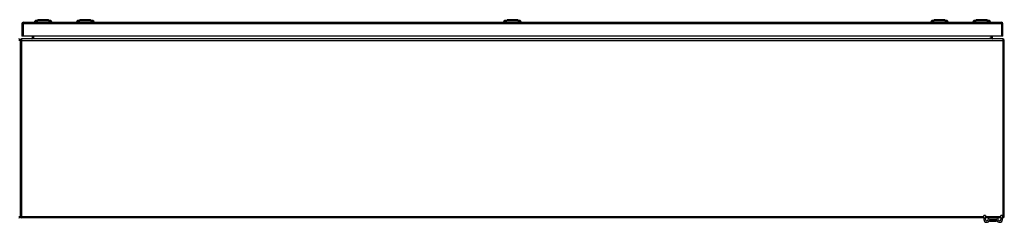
# Model space of a CAD drawing. Header units: inches. Extents: x 27 to 687, y 75 to 320.
# Tile 10 of 33: x 93 to 159, y 299 to 312. Entities that reach past the tile are written whole.
import ezdxf

# ---------------------------------------------------------------- set-up
doc = ezdxf.new("R2010")
doc.units = ezdxf.units.IN
doc.header["$MEASUREMENT"] = 0
doc.layers.add('Visible Edges(ANSI)', color=7, linetype='Continuous', lineweight=25)
doc.layers.add('Visible Tangent Edges(ANSI)', color=7, linetype='Continuous', lineweight=25)

msp = doc.modelspace()

# ---------------------------------------------------------------- linework, layer by layer
at = {"layer": 'Visible Edges(ANSI)'}
for p, q in [((92.816, 311.922), (92.816, 311.087)), ((92.915, 312.021), (158.52, 312.021)), ((93.718, 312.037), (93.65, 312.037)), ((93.718, 312.037), (93.828, 312.037)), ((93.724, 312.129), (93.883, 312.192)), ((94.652, 312.037), (93.828, 312.037)), ((94.597, 312.192), (94.757, 312.129)), ((94.652, 312.037), (94.763, 312.037)), ((94.831, 312.037), (94.763, 312.037)), ((96.544, 312.037), (96.476, 312.037)), ((96.544, 312.037), (96.654, 312.037)), ((96.55, 312.129), (96.709, 312.192)), ((97.478, 312.037), (96.654, 312.037)), ((97.423, 312.192), (97.583, 312.129)), ((97.478, 312.037), (97.589, 312.037)), ((97.657, 312.037), (97.589, 312.037)), ((125.195, 312.037), (125.127, 312.037)), ((125.195, 312.037), (125.306, 312.037)), ((125.201, 312.129), (125.361, 312.192)), ((126.129, 312.037), (125.306, 312.037)), ((126.074, 312.192), (126.234, 312.129)), ((126.129, 312.037), (126.24, 312.037)), ((126.308, 312.037), (126.24, 312.037)), ((153.847, 312.037), (153.779, 312.037)), ((153.847, 312.037), (153.957, 312.037)), ((153.853, 312.129), (154.012, 312.192)), ((154.781, 312.037), (153.957, 312.037)), ((154.726, 312.192), (154.886, 312.129)), ((154.781, 312.037), (154.892, 312.037)), ((154.96, 312.037), (154.892, 312.037)), ((156.673, 312.037), (156.605, 312.037)), ((156.673, 312.037), (156.783, 312.037)), ((156.679, 312.129), (156.838, 312.192)), ((157.607, 312.037), (156.783, 312.037)), ((157.552, 312.192), (157.712, 312.129)), ((157.607, 312.037), (157.718, 312.037)), ((157.786, 312.037), (157.718, 312.037)), ((158.619, 311.087), (158.619, 311.922)), ((92.718, 310.803), (92.718, 299.001)), ((92.718, 299.001), (92.718, 310.803)), ((92.915, 311.087), (92.816, 311.087)), ((158.619, 310.902), (92.817, 310.902)), ((158.52, 311.087), (92.915, 311.087)), ((93.516, 311.087), (93.516, 310.933)), ((157.919, 310.933), (157.919, 311.087)), ((158.619, 311.087), (158.52, 311.087)), ((158.718, 299.001), (158.718, 310.803)), ((157.343, 298.902), (92.817, 298.902)), ((157.343, 298.903), (157.343, 299.059)), ((157.448, 299.059), (157.343, 299.059)), ((157.343, 298.903), (157.343, 298.797)), ((157.448, 299.059), (157.448, 298.903)), ((157.448, 298.797), (157.448, 298.903)), ((157.746, 298.902), (157.448, 298.902)), ((157.731, 298.789), (157.731, 298.7)), ((157.731, 298.7), (157.731, 298.698)), ((158.189, 298.902), (157.746, 298.902)), ((158.189, 298.797), (157.746, 298.797)), ((157.751, 298.679), (158.184, 298.679)), ((158.488, 298.902), (158.189, 298.902)), ((158.204, 298.7), (158.204, 298.789)), ((158.204, 298.698), (158.204, 298.7)), ((158.593, 299.059), (158.488, 299.059)), ((158.488, 298.903), (158.488, 299.059)), ((158.488, 298.903), (158.488, 298.797)), ((158.593, 299.059), (158.593, 298.903)), ((158.593, 298.797), (158.593, 298.903)), ((158.619, 298.902), (158.593, 298.902))]:
    msp.add_line(p, q, dxfattribs=at)
at = {"layer": 'Visible Edges(ANSI)', "flags": 128}
for points in [[(94.595, 312.192), (94.595, 312.192), (94.593, 312.192), (94.591, 312.192), (94.588, 312.192), (94.585, 312.192), (94.58, 312.192), (94.574, 312.192), (94.568, 312.192), (94.561, 312.192), (94.553, 312.192), (94.545, 312.192), (94.535, 312.192), (94.525, 312.192), (94.515, 312.192), (94.503, 312.192), (94.491, 312.192), (94.479, 312.192), (94.466, 312.192), (94.452, 312.192), (94.438, 312.192), (94.423, 312.192), (94.408, 312.192), (94.392, 312.192), (94.376, 312.192), (94.36, 312.192), (94.343, 312.192), (94.326, 312.192), (94.309, 312.192), (94.292, 312.192), (94.275, 312.192), (94.257, 312.192), (94.24, 312.192), (94.222, 312.192), (94.205, 312.192), (94.188, 312.192), (94.171, 312.192), (94.154, 312.192), (94.137, 312.192), (94.12, 312.192), (94.104, 312.192), (94.088, 312.192), (94.072, 312.192), (94.057, 312.192), (94.042, 312.192), (94.028, 312.192), (94.014, 312.192), (94.001, 312.192), (93.989, 312.192), (93.977, 312.192), (93.965, 312.192), (93.955, 312.192), (93.945, 312.192), (93.935, 312.192), (93.927, 312.192), (93.919, 312.192), (93.912, 312.192), (93.906, 312.192), (93.9, 312.192), (93.896, 312.192), (93.892, 312.192), (93.889, 312.192), (93.887, 312.192), (93.885, 312.192), (93.885, 312.192)], [(97.421, 312.192), (97.421, 312.192), (97.419, 312.192), (97.417, 312.192), (97.414, 312.192), (97.411, 312.192), (97.406, 312.192), (97.4, 312.192), (97.394, 312.192), (97.387, 312.192), (97.379, 312.192), (97.371, 312.192), (97.361, 312.192), (97.351, 312.192), (97.341, 312.192), (97.329, 312.192), (97.317, 312.192), (97.305, 312.192), (97.292, 312.192), (97.278, 312.192), (97.264, 312.192), (97.249, 312.192), (97.234, 312.192), (97.218, 312.192), (97.202, 312.192), (97.186, 312.192), (97.169, 312.192), (97.153, 312.192), (97.136, 312.192), (97.118, 312.192), (97.101, 312.192), (97.084, 312.192), (97.066, 312.192), (97.049, 312.192), (97.032, 312.192), (97.014, 312.192), (96.997, 312.192), (96.98, 312.192), (96.963, 312.192), (96.946, 312.192), (96.93, 312.192), (96.914, 312.192), (96.899, 312.192), (96.884, 312.192), (96.869, 312.192), (96.854, 312.192), (96.841, 312.192), (96.827, 312.192), (96.815, 312.192), (96.803, 312.192), (96.791, 312.192), (96.781, 312.192), (96.771, 312.192), (96.762, 312.192), (96.753, 312.192), (96.745, 312.192), (96.738, 312.192), (96.732, 312.192), (96.726, 312.192), (96.722, 312.192), (96.718, 312.192), (96.715, 312.192), (96.713, 312.192), (96.711, 312.192), (96.711, 312.192)], [(126.073, 312.192), (126.072, 312.192), (126.071, 312.192), (126.069, 312.192), (126.066, 312.192), (126.062, 312.192), (126.057, 312.192), (126.052, 312.192), (126.046, 312.192), (126.039, 312.192), (126.031, 312.192), (126.022, 312.192), (126.013, 312.192), (126.003, 312.192), (125.992, 312.192), (125.981, 312.192), (125.969, 312.192), (125.956, 312.192), (125.943, 312.192), (125.929, 312.192), (125.915, 312.192), (125.9, 312.192), (125.885, 312.192), (125.87, 312.192), (125.854, 312.192), (125.837, 312.192), (125.821, 312.192), (125.804, 312.192), (125.787, 312.192), (125.77, 312.192), (125.753, 312.192), (125.735, 312.192), (125.718, 312.192), (125.701, 312.192), (125.683, 312.192), (125.666, 312.192), (125.649, 312.192), (125.631, 312.192), (125.615, 312.192), (125.598, 312.192), (125.582, 312.192), (125.566, 312.192), (125.55, 312.192), (125.535, 312.192), (125.52, 312.192), (125.506, 312.192), (125.492, 312.192), (125.479, 312.192), (125.466, 312.192), (125.454, 312.192), (125.443, 312.192), (125.432, 312.192), (125.422, 312.192), (125.413, 312.192), (125.404, 312.192), (125.397, 312.192), (125.389, 312.192), (125.383, 312.192), (125.378, 312.192), (125.373, 312.192), (125.369, 312.192), (125.366, 312.192), (125.364, 312.192), (125.363, 312.192), (125.362, 312.192)], [(154.724, 312.192), (154.724, 312.192), (154.722, 312.192), (154.72, 312.192), (154.717, 312.192), (154.714, 312.192), (154.709, 312.192), (154.703, 312.192), (154.697, 312.192), (154.69, 312.192), (154.682, 312.192), (154.674, 312.192), (154.664, 312.192), (154.654, 312.192), (154.644, 312.192), (154.632, 312.192), (154.62, 312.192), (154.608, 312.192), (154.595, 312.192), (154.581, 312.192), (154.567, 312.192), (154.552, 312.192), (154.537, 312.192), (154.521, 312.192), (154.505, 312.192), (154.489, 312.192), (154.472, 312.192), (154.456, 312.192), (154.439, 312.192), (154.421, 312.192), (154.404, 312.192), (154.387, 312.192), (154.369, 312.192), (154.352, 312.192), (154.335, 312.192), (154.317, 312.192), (154.3, 312.192), (154.283, 312.192), (154.266, 312.192), (154.249, 312.192), (154.233, 312.192), (154.217, 312.192), (154.202, 312.192), (154.187, 312.192), (154.172, 312.192), (154.157, 312.192), (154.144, 312.192), (154.13, 312.192), (154.118, 312.192), (154.106, 312.192), (154.094, 312.192), (154.084, 312.192), (154.074, 312.192), (154.065, 312.192), (154.056, 312.192), (154.048, 312.192), (154.041, 312.192), (154.035, 312.192), (154.029, 312.192), (154.025, 312.192), (154.021, 312.192), (154.018, 312.192), (154.016, 312.192), (154.014, 312.192), (154.014, 312.192)], [(157.55, 312.192), (157.55, 312.192), (157.549, 312.192), (157.546, 312.192), (157.543, 312.192), (157.54, 312.192), (157.535, 312.192), (157.529, 312.192), (157.523, 312.192), (157.516, 312.192), (157.508, 312.192), (157.5, 312.192), (157.49, 312.192), (157.48, 312.192), (157.47, 312.192), (157.458, 312.192), (157.446, 312.192), (157.434, 312.192), (157.42, 312.192), (157.407, 312.192), (157.392, 312.192), (157.378, 312.192), (157.363, 312.192), (157.347, 312.192), (157.331, 312.192), (157.315, 312.192), (157.298, 312.192), (157.281, 312.192), (157.264, 312.192), (157.247, 312.192), (157.23, 312.192), (157.212, 312.192), (157.195, 312.192), (157.177, 312.192), (157.16, 312.192), (157.143, 312.192), (157.125, 312.192), (157.108, 312.192), (157.092, 312.192), (157.075, 312.192), (157.059, 312.192), (157.043, 312.192), (157.027, 312.192), (157.012, 312.192), (156.997, 312.192), (156.983, 312.192), (156.969, 312.192), (156.956, 312.192), (156.944, 312.192), (156.932, 312.192), (156.92, 312.192), (156.91, 312.192), (156.9, 312.192), (156.89, 312.192), (156.882, 312.192), (156.874, 312.192), (156.867, 312.192), (156.861, 312.192), (156.855, 312.192), (156.851, 312.192), (156.847, 312.192), (156.844, 312.192), (156.842, 312.192), (156.84, 312.192), (156.84, 312.192)]]:
    msp.add_lwpolyline(points, dxfattribs=at)
at = {"layer": 'Visible Edges(ANSI)'}
for centre, radius, start, end in [((92.915, 311.922), 0.099, 90, 180), ((93.766, 312.019), 0.118, 111.25051, 171.39905), ((93.709, 312.045), 0.0394, 191.53696, 216.8699), ((93.885, 312.187), 0.00492, 90.20877, 111.25051), ((94.595, 312.187), 0.00492, 68.74949, 89.79123), ((94.714, 312.019), 0.118, 8.60095, 68.74949), ((94.772, 312.045), 0.0394, 323.1301, 348.46304), ((96.592, 312.019), 0.118, 111.25051, 171.39905), ((96.535, 312.045), 0.0394, 191.53696, 216.8699), ((96.711, 312.187), 0.00492, 90.20877, 111.25051), ((97.421, 312.187), 0.00492, 68.74949, 89.79123), ((97.54, 312.019), 0.118, 8.60095, 68.74949), ((97.598, 312.045), 0.0394, 323.1301, 348.46304), ((125.244, 312.019), 0.118, 111.25051, 171.39905), ((125.186, 312.045), 0.0394, 191.53696, 216.8699), ((125.362, 312.187), 0.00492, 90.20877, 111.25051), ((126.073, 312.187), 0.00492, 68.74949, 89.79123), ((126.191, 312.019), 0.118, 8.60095, 68.74949), ((126.249, 312.045), 0.0394, 323.1301, 348.46304), ((153.895, 312.019), 0.118, 111.25051, 171.39905), ((153.838, 312.045), 0.0394, 191.53696, 216.8699), ((154.014, 312.187), 0.00492, 90.20877, 111.25051), ((154.724, 312.187), 0.00492, 68.74949, 89.79123), ((154.843, 312.019), 0.118, 8.60095, 68.74949), ((154.901, 312.045), 0.0394, 323.1301, 348.46304), ((156.721, 312.019), 0.118, 111.25051, 171.39905), ((156.664, 312.045), 0.0394, 191.53696, 216.8699), ((156.84, 312.187), 0.00492, 90.20877, 111.25051), ((157.55, 312.187), 0.00492, 68.74949, 89.79123), ((157.669, 312.019), 0.118, 8.60095, 68.74949), ((157.727, 312.045), 0.0394, 323.1301, 348.46304), ((158.52, 311.922), 0.099, 0, 90), ((92.619, 310.803), 0.099, 0, 90), ((92.817, 310.803), 0.099, 90, 180), ((93.485, 310.933), 0.031, 270, 0), ((157.95, 310.933), 0.031, 180, 270), ((158.619, 310.803), 0.099, 0, 90), ((92.619, 299.001), 0.099, 270, 0), ((92.817, 299.001), 0.099, 180, 270), ((157.53, 298.797), 0.187, 180, 351.84356), ((157.53, 298.797), 0.0825, 180, 351.84356), ((157.746, 298.766), 0.136, 90, 171.84356), ((157.746, 298.766), 0.031, 90, 171.84356), ((157.739, 298.789), 0.00787, 141.87113, 180), ((157.751, 298.698), 0.0197, 180, 270), ((158.184, 298.698), 0.0197, 270, 0), ((158.189, 298.766), 0.136, 8.15644, 90), ((158.189, 298.766), 0.031, 8.15644, 90), ((158.196, 298.789), 0.00787, 0, 38.12887), ((158.405, 298.797), 0.188, 188.15644, 0), ((158.405, 298.797), 0.0825, 188.15644, 0), ((158.619, 299.001), 0.099, 270, 0)]:
    msp.add_arc(centre, radius, start, end, dxfattribs=at)
at = {"layer": 'Visible Tangent Edges(ANSI)'}
for p, q in [((92.915, 311.922), (92.816, 311.922)), ((92.915, 311.922), (92.915, 312.021)), ((92.915, 311.087), (92.915, 311.922)), ((158.52, 311.922), (92.915, 311.922)), ((93.724, 312.129), (93.883, 312.192)), ((97.066, 312.192), (97.066, 312.192)), ((97.066, 312.129), (97.066, 312.192)), ((125.718, 312.192), (125.718, 312.192)), ((125.718, 312.129), (125.718, 312.192)), ((154.369, 312.192), (154.369, 312.192)), ((154.369, 312.129), (154.369, 312.192)), ((157.712, 312.129), (157.552, 312.192)), ((158.52, 312.021), (158.52, 311.922)), ((158.619, 311.922), (158.52, 311.922)), ((158.52, 311.922), (158.52, 311.087)), ((92.718, 310.803), (92.619, 310.803)), ((92.817, 310.803), (92.718, 310.803)), ((92.817, 310.803), (92.817, 310.902)), ((92.817, 299.001), (92.817, 310.803)), ((92.817, 310.803), (158.619, 310.803)), ((93.516, 310.933), (93.615, 310.933)), ((93.615, 310.933), (93.615, 311.087)), ((93.615, 310.933), (93.615, 310.902)), ((93.615, 310.933), (157.719, 310.933)), ((157.82, 310.933), (157.719, 310.933)), ((157.82, 311.087), (157.82, 310.933)), ((157.82, 310.933), (157.82, 310.902)), ((157.82, 310.933), (157.919, 310.933)), ((158.619, 310.902), (158.619, 310.803)), ((158.619, 310.803), (158.619, 299.001)), ((158.718, 310.803), (158.619, 310.803)), ((92.619, 299.001), (92.718, 299.001)), ((92.718, 299.001), (92.817, 299.001)), ((92.817, 298.902), (92.817, 299.001)), ((92.817, 299.001), (157.343, 299.001)), ((157.343, 298.903), (157.448, 298.903)), ((157.448, 299.001), (158.488, 299.001)), ((157.863, 298.789), (157.731, 298.789)), ((158.073, 298.789), (157.863, 298.789)), ((157.863, 298.726), (157.863, 298.789)), ((157.863, 298.726), (158.073, 298.726)), ((158.071, 298.712), (157.865, 298.712)), ((158.204, 298.789), (158.073, 298.789)), ((158.073, 298.789), (158.073, 298.726)), ((158.488, 298.903), (158.593, 298.903)), ((158.593, 299.001), (158.619, 299.001)), ((158.619, 299.001), (158.718, 299.001)), ((158.619, 299.001), (158.619, 298.902))]:
    msp.add_line(p, q, dxfattribs=at)
at = {"layer": 'Visible Tangent Edges(ANSI)', "flags": 128}
for points in [[(93.8, 312.131), (93.792, 312.131), (93.786, 312.131), (93.781, 312.131), (93.776, 312.131), (93.771, 312.131), (93.766, 312.131), (93.762, 312.13), (93.757, 312.13), (93.753, 312.13), (93.75, 312.13), (93.746, 312.13), (93.743, 312.13), (93.74, 312.13), (93.737, 312.13), (93.734, 312.13), (93.732, 312.13), (93.73, 312.13), (93.728, 312.13), (93.727, 312.13), (93.726, 312.13), (93.725, 312.129), (93.724, 312.129), (93.724, 312.129), (93.724, 312.129)], [(93.821, 312.131), (93.82, 312.131), (93.819, 312.131), (93.818, 312.131), (93.817, 312.131), (93.816, 312.131), (93.815, 312.131), (93.814, 312.131), (93.813, 312.131), (93.812, 312.131), (93.811, 312.131), (93.81, 312.131), (93.809, 312.131), (93.809, 312.131), (93.808, 312.131), (93.807, 312.131), (93.806, 312.131), (93.805, 312.131), (93.804, 312.131), (93.804, 312.131), (93.803, 312.131), (93.802, 312.131), (93.802, 312.131), (93.801, 312.131), (93.8, 312.131)], [(93.851, 312.131), (93.85, 312.131), (93.849, 312.131), (93.847, 312.131), (93.846, 312.131), (93.845, 312.131), (93.843, 312.131), (93.842, 312.131), (93.841, 312.131), (93.839, 312.131), (93.838, 312.131), (93.837, 312.131), (93.836, 312.131), (93.834, 312.131), (93.833, 312.131), (93.832, 312.131), (93.831, 312.131), (93.829, 312.131), (93.828, 312.131), (93.827, 312.131), (93.826, 312.131), (93.825, 312.131), (93.824, 312.131), (93.822, 312.131), (93.821, 312.131)], [(94.629, 312.131), (94.595, 312.131), (94.564, 312.131), (94.533, 312.131), (94.501, 312.13), (94.469, 312.13), (94.437, 312.13), (94.405, 312.13), (94.372, 312.13), (94.339, 312.13), (94.306, 312.13), (94.273, 312.129), (94.24, 312.129), (94.207, 312.129), (94.174, 312.13), (94.141, 312.13), (94.109, 312.13), (94.076, 312.13), (94.044, 312.13), (94.011, 312.13), (93.979, 312.13), (93.948, 312.131), (93.916, 312.131), (93.885, 312.131), (93.851, 312.131)], [(93.883, 312.192), (93.883, 312.192), (93.884, 312.192), (93.885, 312.192), (93.886, 312.192), (93.887, 312.192), (93.889, 312.192), (93.891, 312.192), (93.893, 312.192), (93.895, 312.192), (93.898, 312.192), (93.901, 312.192), (93.904, 312.192), (93.908, 312.192), (93.912, 312.192), (93.916, 312.192), (93.921, 312.192), (93.925, 312.192), (93.93, 312.192), (93.936, 312.192), (93.941, 312.192), (93.947, 312.192), (93.953, 312.192), (93.959, 312.192), (93.965, 312.192)], [(93.965, 312.192), (93.967, 312.192), (93.969, 312.192), (93.971, 312.192), (93.973, 312.192), (93.975, 312.192), (93.976, 312.192), (93.978, 312.192), (93.98, 312.192), (93.982, 312.192), (93.984, 312.192), (93.986, 312.192), (93.988, 312.192), (93.99, 312.192), (93.992, 312.192), (93.994, 312.192), (93.996, 312.192), (93.998, 312.192), (94, 312.192), (94.002, 312.192), (94.004, 312.192), (94.006, 312.192), (94.008, 312.192), (94.01, 312.192), (94.013, 312.192)], [(94.013, 312.192), (94.029, 312.192), (94.046, 312.192), (94.063, 312.192), (94.081, 312.192), (94.1, 312.192), (94.119, 312.192), (94.139, 312.192), (94.158, 312.192), (94.179, 312.192), (94.199, 312.192), (94.22, 312.192), (94.24, 312.192), (94.261, 312.192), (94.281, 312.192), (94.302, 312.192), (94.322, 312.192), (94.342, 312.192), (94.361, 312.192), (94.38, 312.192), (94.399, 312.192), (94.417, 312.192), (94.435, 312.192), (94.452, 312.192), (94.468, 312.192)], [(94.468, 312.192), (94.47, 312.192), (94.472, 312.192), (94.474, 312.192), (94.476, 312.192), (94.478, 312.192), (94.48, 312.192), (94.482, 312.192), (94.484, 312.192), (94.486, 312.192), (94.488, 312.192), (94.49, 312.192), (94.492, 312.192), (94.494, 312.192), (94.496, 312.192), (94.498, 312.192), (94.5, 312.192), (94.502, 312.192), (94.504, 312.192), (94.506, 312.192), (94.507, 312.192), (94.509, 312.192), (94.511, 312.192), (94.513, 312.192), (94.515, 312.192)], [(94.515, 312.192), (94.521, 312.192), (94.527, 312.192), (94.533, 312.192), (94.539, 312.192), (94.545, 312.192), (94.55, 312.192), (94.555, 312.192), (94.559, 312.192), (94.564, 312.192), (94.568, 312.192), (94.572, 312.192), (94.576, 312.192), (94.579, 312.192), (94.582, 312.192), (94.585, 312.192), (94.587, 312.192), (94.59, 312.192), (94.592, 312.192), (94.593, 312.192), (94.595, 312.192), (94.596, 312.192), (94.596, 312.192), (94.597, 312.192), (94.597, 312.192)], [(94.68, 312.131), (94.679, 312.131), (94.677, 312.131), (94.676, 312.131), (94.674, 312.131), (94.672, 312.131), (94.671, 312.131), (94.669, 312.131), (94.667, 312.131), (94.665, 312.131), (94.663, 312.131), (94.661, 312.131), (94.659, 312.131), (94.657, 312.131), (94.654, 312.131), (94.652, 312.131), (94.65, 312.131), (94.647, 312.131), (94.645, 312.131), (94.642, 312.131), (94.64, 312.131), (94.637, 312.131), (94.634, 312.131), (94.631, 312.131), (94.629, 312.131)], [(94.757, 312.129), (94.757, 312.129), (94.756, 312.129), (94.755, 312.129), (94.754, 312.13), (94.753, 312.13), (94.752, 312.13), (94.75, 312.13), (94.748, 312.13), (94.746, 312.13), (94.743, 312.13), (94.74, 312.13), (94.737, 312.13), (94.734, 312.13), (94.731, 312.13), (94.727, 312.13), (94.723, 312.13), (94.718, 312.13), (94.714, 312.131), (94.709, 312.131), (94.704, 312.131), (94.699, 312.131), (94.694, 312.131), (94.688, 312.131), (94.68, 312.131)], [(96.626, 312.131), (96.618, 312.131), (96.612, 312.131), (96.607, 312.131), (96.602, 312.131), (96.597, 312.131), (96.592, 312.131), (96.588, 312.13), (96.583, 312.13), (96.579, 312.13), (96.576, 312.13), (96.572, 312.13), (96.569, 312.13), (96.566, 312.13), (96.563, 312.13), (96.56, 312.13), (96.558, 312.13), (96.556, 312.13), (96.554, 312.13), (96.553, 312.13), (96.552, 312.13), (96.551, 312.129), (96.55, 312.129), (96.55, 312.129), (96.55, 312.129)], [(96.677, 312.131), (96.675, 312.131), (96.672, 312.131), (96.669, 312.131), (96.667, 312.131), (96.664, 312.131), (96.662, 312.131), (96.659, 312.131), (96.657, 312.131), (96.654, 312.131), (96.652, 312.131), (96.65, 312.131), (96.647, 312.131), (96.645, 312.131), (96.643, 312.131), (96.641, 312.131), (96.639, 312.131), (96.637, 312.131), (96.635, 312.131), (96.634, 312.131), (96.632, 312.131), (96.63, 312.131), (96.629, 312.131), (96.628, 312.131), (96.626, 312.131)], [(97.066, 312.129), (97.05, 312.129), (97.033, 312.129), (97.017, 312.129), (97, 312.13), (96.984, 312.13), (96.967, 312.13), (96.951, 312.13), (96.934, 312.13), (96.918, 312.13), (96.902, 312.13), (96.886, 312.13), (96.869, 312.13), (96.853, 312.13), (96.837, 312.13), (96.821, 312.13), (96.805, 312.13), (96.789, 312.13), (96.773, 312.131), (96.758, 312.131), (96.742, 312.131), (96.727, 312.131), (96.711, 312.131), (96.696, 312.131), (96.677, 312.131)], [(96.709, 312.192), (96.709, 312.192), (96.71, 312.192), (96.711, 312.192), (96.712, 312.192), (96.713, 312.192), (96.715, 312.192), (96.717, 312.192), (96.719, 312.192), (96.721, 312.192), (96.724, 312.192), (96.727, 312.192), (96.731, 312.192), (96.734, 312.192), (96.738, 312.192), (96.742, 312.192), (96.747, 312.192), (96.751, 312.192), (96.756, 312.192), (96.762, 312.192), (96.767, 312.192), (96.773, 312.192), (96.779, 312.192), (96.785, 312.192), (96.791, 312.192)], [(96.791, 312.192), (96.793, 312.192), (96.795, 312.192), (96.797, 312.192), (96.799, 312.192), (96.801, 312.192), (96.802, 312.192), (96.804, 312.192), (96.806, 312.192), (96.808, 312.192), (96.81, 312.192), (96.812, 312.192), (96.814, 312.192), (96.816, 312.192), (96.818, 312.192), (96.82, 312.192), (96.822, 312.192), (96.824, 312.192), (96.826, 312.192), (96.828, 312.192), (96.83, 312.192), (96.832, 312.192), (96.834, 312.192), (96.836, 312.192), (96.839, 312.192)], [(96.839, 312.192), (96.847, 312.192), (96.855, 312.192), (96.863, 312.192), (96.872, 312.192), (96.88, 312.192), (96.889, 312.192), (96.898, 312.192), (96.907, 312.192), (96.917, 312.192), (96.926, 312.192), (96.936, 312.192), (96.945, 312.192), (96.955, 312.192), (96.965, 312.192), (96.975, 312.192), (96.984, 312.192), (96.995, 312.192), (97.005, 312.192), (97.015, 312.192), (97.025, 312.192), (97.035, 312.192), (97.046, 312.192), (97.056, 312.192), (97.066, 312.192)], [(97.066, 312.192), (97.076, 312.192), (97.087, 312.192), (97.097, 312.192), (97.107, 312.192), (97.117, 312.192), (97.128, 312.192), (97.138, 312.192), (97.148, 312.192), (97.158, 312.192), (97.168, 312.192), (97.177, 312.192), (97.187, 312.192), (97.197, 312.192), (97.206, 312.192), (97.216, 312.192), (97.225, 312.192), (97.234, 312.192), (97.243, 312.192), (97.252, 312.192), (97.261, 312.192), (97.269, 312.192), (97.277, 312.192), (97.286, 312.192), (97.294, 312.192)], [(97.455, 312.131), (97.437, 312.131), (97.421, 312.131), (97.406, 312.131), (97.39, 312.131), (97.374, 312.131), (97.359, 312.131), (97.343, 312.13), (97.327, 312.13), (97.311, 312.13), (97.295, 312.13), (97.279, 312.13), (97.263, 312.13), (97.247, 312.13), (97.23, 312.13), (97.214, 312.13), (97.198, 312.13), (97.181, 312.13), (97.165, 312.13), (97.149, 312.13), (97.132, 312.13), (97.116, 312.129), (97.099, 312.129), (97.083, 312.129), (97.066, 312.129)], [(97.294, 312.192), (97.296, 312.192), (97.298, 312.192), (97.3, 312.192), (97.302, 312.192), (97.304, 312.192), (97.306, 312.192), (97.308, 312.192), (97.31, 312.192), (97.312, 312.192), (97.314, 312.192), (97.316, 312.192), (97.318, 312.192), (97.32, 312.192), (97.322, 312.192), (97.324, 312.192), (97.326, 312.192), (97.328, 312.192), (97.33, 312.192), (97.332, 312.192), (97.333, 312.192), (97.335, 312.192), (97.337, 312.192), (97.339, 312.192), (97.341, 312.192)], [(97.341, 312.192), (97.347, 312.192), (97.353, 312.192), (97.359, 312.192), (97.365, 312.192), (97.37, 312.192), (97.376, 312.192), (97.381, 312.192), (97.385, 312.192), (97.39, 312.192), (97.394, 312.192), (97.398, 312.192), (97.402, 312.192), (97.405, 312.192), (97.408, 312.192), (97.411, 312.192), (97.413, 312.192), (97.416, 312.192), (97.418, 312.192), (97.419, 312.192), (97.421, 312.192), (97.422, 312.192), (97.422, 312.192), (97.423, 312.192), (97.423, 312.192)], [(97.485, 312.131), (97.484, 312.131), (97.483, 312.131), (97.482, 312.131), (97.48, 312.131), (97.479, 312.131), (97.478, 312.131), (97.477, 312.131), (97.476, 312.131), (97.474, 312.131), (97.473, 312.131), (97.472, 312.131), (97.471, 312.131), (97.469, 312.131), (97.468, 312.131), (97.467, 312.131), (97.466, 312.131), (97.464, 312.131), (97.463, 312.131), (97.462, 312.131), (97.46, 312.131), (97.459, 312.131), (97.457, 312.131), (97.456, 312.131), (97.455, 312.131)], [(97.506, 312.131), (97.505, 312.131), (97.505, 312.131), (97.504, 312.131), (97.503, 312.131), (97.502, 312.131), (97.502, 312.131), (97.501, 312.131), (97.5, 312.131), (97.499, 312.131), (97.498, 312.131), (97.498, 312.131), (97.497, 312.131), (97.496, 312.131), (97.495, 312.131), (97.494, 312.131), (97.493, 312.131), (97.492, 312.131), (97.491, 312.131), (97.49, 312.131), (97.489, 312.131), (97.488, 312.131), (97.487, 312.131), (97.486, 312.131), (97.485, 312.131)], [(97.583, 312.129), (97.583, 312.129), (97.582, 312.129), (97.581, 312.129), (97.58, 312.13), (97.579, 312.13), (97.578, 312.13), (97.576, 312.13), (97.574, 312.13), (97.572, 312.13), (97.569, 312.13), (97.566, 312.13), (97.563, 312.13), (97.56, 312.13), (97.557, 312.13), (97.553, 312.13), (97.549, 312.13), (97.544, 312.13), (97.54, 312.131), (97.535, 312.131), (97.53, 312.131), (97.525, 312.131), (97.52, 312.131), (97.514, 312.131), (97.506, 312.131)], [(125.278, 312.131), (125.269, 312.131), (125.264, 312.131), (125.259, 312.131), (125.253, 312.131), (125.248, 312.131), (125.244, 312.131), (125.239, 312.13), (125.235, 312.13), (125.231, 312.13), (125.227, 312.13), (125.224, 312.13), (125.22, 312.13), (125.217, 312.13), (125.214, 312.13), (125.212, 312.13), (125.21, 312.13), (125.208, 312.13), (125.206, 312.13), (125.204, 312.13), (125.203, 312.13), (125.202, 312.129), (125.202, 312.129), (125.201, 312.129), (125.201, 312.129)], [(125.329, 312.131), (125.326, 312.131), (125.324, 312.131), (125.321, 312.131), (125.318, 312.131), (125.316, 312.131), (125.313, 312.131), (125.311, 312.131), (125.308, 312.131), (125.306, 312.131), (125.303, 312.131), (125.301, 312.131), (125.299, 312.131), (125.297, 312.131), (125.295, 312.131), (125.293, 312.131), (125.291, 312.131), (125.289, 312.131), (125.287, 312.131), (125.285, 312.131), (125.284, 312.131), (125.282, 312.131), (125.28, 312.131), (125.279, 312.131), (125.278, 312.131)], [(125.718, 312.129), (125.701, 312.129), (125.685, 312.129), (125.668, 312.129), (125.652, 312.13), (125.635, 312.13), (125.619, 312.13), (125.602, 312.13), (125.586, 312.13), (125.57, 312.13), (125.553, 312.13), (125.537, 312.13), (125.521, 312.13), (125.505, 312.13), (125.489, 312.13), (125.473, 312.13), (125.457, 312.13), (125.441, 312.13), (125.425, 312.131), (125.409, 312.131), (125.394, 312.131), (125.378, 312.131), (125.363, 312.131), (125.347, 312.131), (125.329, 312.131)], [(125.361, 312.192), (125.361, 312.192), (125.361, 312.192), (125.362, 312.192), (125.363, 312.192), (125.364, 312.192), (125.366, 312.192), (125.368, 312.192), (125.37, 312.192), (125.373, 312.192), (125.376, 312.192), (125.379, 312.192), (125.382, 312.192), (125.386, 312.192), (125.39, 312.192), (125.394, 312.192), (125.398, 312.192), (125.403, 312.192), (125.408, 312.192), (125.413, 312.192), (125.419, 312.192), (125.424, 312.192), (125.43, 312.192), (125.437, 312.192), (125.443, 312.192)], [(125.443, 312.192), (125.445, 312.192), (125.447, 312.192), (125.448, 312.192), (125.45, 312.192), (125.452, 312.192), (125.454, 312.192), (125.456, 312.192), (125.458, 312.192), (125.46, 312.192), (125.461, 312.192), (125.463, 312.192), (125.465, 312.192), (125.467, 312.192), (125.469, 312.192), (125.471, 312.192), (125.473, 312.192), (125.475, 312.192), (125.477, 312.192), (125.479, 312.192), (125.482, 312.192), (125.484, 312.192), (125.486, 312.192), (125.488, 312.192), (125.49, 312.192)], [(125.49, 312.192), (125.498, 312.192), (125.506, 312.192), (125.515, 312.192), (125.523, 312.192), (125.532, 312.192), (125.541, 312.192), (125.55, 312.192), (125.559, 312.192), (125.568, 312.192), (125.578, 312.192), (125.587, 312.192), (125.597, 312.192), (125.606, 312.192), (125.616, 312.192), (125.626, 312.192), (125.636, 312.192), (125.646, 312.192), (125.656, 312.192), (125.666, 312.192), (125.677, 312.192), (125.687, 312.192), (125.697, 312.192), (125.707, 312.192), (125.718, 312.192)], [(125.718, 312.192), (125.728, 312.192), (125.738, 312.192), (125.748, 312.192), (125.759, 312.192), (125.769, 312.192), (125.779, 312.192), (125.789, 312.192), (125.799, 312.192), (125.809, 312.192), (125.819, 312.192), (125.829, 312.192), (125.839, 312.192), (125.848, 312.192), (125.858, 312.192), (125.867, 312.192), (125.876, 312.192), (125.886, 312.192), (125.895, 312.192), (125.903, 312.192), (125.912, 312.192), (125.921, 312.192), (125.929, 312.192), (125.937, 312.192), (125.945, 312.192)], [(126.106, 312.131), (126.088, 312.131), (126.073, 312.131), (126.057, 312.131), (126.042, 312.131), (126.026, 312.131), (126.01, 312.131), (125.994, 312.13), (125.978, 312.13), (125.963, 312.13), (125.946, 312.13), (125.93, 312.13), (125.914, 312.13), (125.898, 312.13), (125.882, 312.13), (125.866, 312.13), (125.849, 312.13), (125.833, 312.13), (125.816, 312.13), (125.8, 312.13), (125.784, 312.13), (125.767, 312.129), (125.751, 312.129), (125.734, 312.129), (125.718, 312.129)], [(125.945, 312.192), (125.947, 312.192), (125.949, 312.192), (125.951, 312.192), (125.954, 312.192), (125.956, 312.192), (125.958, 312.192), (125.96, 312.192), (125.962, 312.192), (125.964, 312.192), (125.966, 312.192), (125.968, 312.192), (125.97, 312.192), (125.972, 312.192), (125.974, 312.192), (125.976, 312.192), (125.977, 312.192), (125.979, 312.192), (125.981, 312.192), (125.983, 312.192), (125.985, 312.192), (125.987, 312.192), (125.989, 312.192), (125.99, 312.192), (125.992, 312.192)], [(125.992, 312.192), (125.999, 312.192), (126.005, 312.192), (126.011, 312.192), (126.017, 312.192), (126.022, 312.192), (126.027, 312.192), (126.032, 312.192), (126.037, 312.192), (126.041, 312.192), (126.046, 312.192), (126.05, 312.192), (126.053, 312.192), (126.057, 312.192), (126.06, 312.192), (126.062, 312.192), (126.065, 312.192), (126.067, 312.192), (126.069, 312.192), (126.071, 312.192), (126.072, 312.192), (126.073, 312.192), (126.074, 312.192), (126.074, 312.192), (126.074, 312.192)], [(126.136, 312.131), (126.135, 312.131), (126.134, 312.131), (126.133, 312.131), (126.132, 312.131), (126.131, 312.131), (126.13, 312.131), (126.128, 312.131), (126.127, 312.131), (126.126, 312.131), (126.125, 312.131), (126.123, 312.131), (126.122, 312.131), (126.121, 312.131), (126.12, 312.131), (126.118, 312.131), (126.117, 312.131), (126.116, 312.131), (126.114, 312.131), (126.113, 312.131), (126.112, 312.131), (126.11, 312.131), (126.109, 312.131), (126.108, 312.131), (126.106, 312.131)], [(126.158, 312.131), (126.157, 312.131), (126.156, 312.131), (126.155, 312.131), (126.155, 312.131), (126.154, 312.131), (126.153, 312.131), (126.152, 312.131), (126.152, 312.131), (126.151, 312.131), (126.15, 312.131), (126.149, 312.131), (126.148, 312.131), (126.147, 312.131), (126.146, 312.131), (126.145, 312.131), (126.145, 312.131), (126.144, 312.131), (126.143, 312.131), (126.142, 312.131), (126.141, 312.131), (126.14, 312.131), (126.138, 312.131), (126.137, 312.131), (126.136, 312.131)], [(126.234, 312.129), (126.234, 312.129), (126.234, 312.129), (126.233, 312.129), (126.232, 312.13), (126.231, 312.13), (126.229, 312.13), (126.228, 312.13), (126.226, 312.13), (126.223, 312.13), (126.221, 312.13), (126.218, 312.13), (126.215, 312.13), (126.212, 312.13), (126.208, 312.13), (126.204, 312.13), (126.2, 312.13), (126.196, 312.13), (126.191, 312.131), (126.187, 312.131), (126.182, 312.131), (126.177, 312.131), (126.171, 312.131), (126.166, 312.131), (126.158, 312.131)], [(153.929, 312.131), (153.921, 312.131), (153.915, 312.131), (153.91, 312.131), (153.905, 312.131), (153.9, 312.131), (153.895, 312.131), (153.891, 312.13), (153.886, 312.13), (153.882, 312.13), (153.879, 312.13), (153.875, 312.13), (153.872, 312.13), (153.869, 312.13), (153.866, 312.13), (153.863, 312.13), (153.861, 312.13), (153.859, 312.13), (153.857, 312.13), (153.856, 312.13), (153.855, 312.13), (153.854, 312.129), (153.853, 312.129), (153.853, 312.129), (153.853, 312.129)], [(153.98, 312.131), (153.978, 312.131), (153.975, 312.131), (153.972, 312.131), (153.97, 312.131), (153.967, 312.131), (153.965, 312.131), (153.962, 312.131), (153.96, 312.131), (153.957, 312.131), (153.955, 312.131), (153.953, 312.131), (153.95, 312.131), (153.948, 312.131), (153.946, 312.131), (153.944, 312.131), (153.942, 312.131), (153.94, 312.131), (153.938, 312.131), (153.937, 312.131), (153.935, 312.131), (153.933, 312.131), (153.932, 312.131), (153.931, 312.131), (153.929, 312.131)], [(154.369, 312.129), (154.353, 312.129), (154.336, 312.129), (154.32, 312.129), (154.303, 312.13), (154.287, 312.13), (154.27, 312.13), (154.254, 312.13), (154.237, 312.13), (154.221, 312.13), (154.205, 312.13), (154.189, 312.13), (154.172, 312.13), (154.156, 312.13), (154.14, 312.13), (154.124, 312.13), (154.108, 312.13), (154.092, 312.13), (154.076, 312.131), (154.061, 312.131), (154.045, 312.131), (154.03, 312.131), (154.014, 312.131), (153.999, 312.131), (153.98, 312.131)], [(154.012, 312.192), (154.012, 312.192), (154.013, 312.192), (154.014, 312.192), (154.015, 312.192), (154.016, 312.192), (154.018, 312.192), (154.02, 312.192), (154.022, 312.192), (154.024, 312.192), (154.027, 312.192), (154.03, 312.192), (154.034, 312.192), (154.037, 312.192), (154.041, 312.192), (154.045, 312.192), (154.05, 312.192), (154.054, 312.192), (154.059, 312.192), (154.065, 312.192), (154.07, 312.192), (154.076, 312.192), (154.082, 312.192), (154.088, 312.192), (154.094, 312.192)], [(154.094, 312.192), (154.096, 312.192), (154.098, 312.192), (154.1, 312.192), (154.102, 312.192), (154.104, 312.192), (154.105, 312.192), (154.107, 312.192), (154.109, 312.192), (154.111, 312.192), (154.113, 312.192), (154.115, 312.192), (154.117, 312.192), (154.119, 312.192), (154.121, 312.192), (154.123, 312.192), (154.125, 312.192), (154.127, 312.192), (154.129, 312.192), (154.131, 312.192), (154.133, 312.192), (154.135, 312.192), (154.137, 312.192), (154.139, 312.192), (154.142, 312.192)], [(154.142, 312.192), (154.15, 312.192), (154.158, 312.192), (154.166, 312.192), (154.175, 312.192), (154.183, 312.192), (154.192, 312.192), (154.201, 312.192), (154.21, 312.192), (154.22, 312.192), (154.229, 312.192), (154.239, 312.192), (154.248, 312.192), (154.258, 312.192), (154.268, 312.192), (154.278, 312.192), (154.287, 312.192), (154.298, 312.192), (154.308, 312.192), (154.318, 312.192), (154.328, 312.192), (154.338, 312.192), (154.349, 312.192), (154.359, 312.192), (154.369, 312.192)], [(154.369, 312.192), (154.379, 312.192), (154.39, 312.192), (154.4, 312.192), (154.41, 312.192), (154.42, 312.192), (154.431, 312.192), (154.441, 312.192), (154.451, 312.192), (154.461, 312.192), (154.471, 312.192), (154.48, 312.192), (154.49, 312.192), (154.5, 312.192), (154.509, 312.192), (154.519, 312.192), (154.528, 312.192), (154.537, 312.192), (154.546, 312.192), (154.555, 312.192), (154.564, 312.192), (154.572, 312.192), (154.58, 312.192), (154.589, 312.192), (154.597, 312.192)], [(154.758, 312.131), (154.74, 312.131), (154.724, 312.131), (154.709, 312.131), (154.693, 312.131), (154.677, 312.131), (154.662, 312.131), (154.646, 312.13), (154.63, 312.13), (154.614, 312.13), (154.598, 312.13), (154.582, 312.13), (154.566, 312.13), (154.55, 312.13), (154.533, 312.13), (154.517, 312.13), (154.501, 312.13), (154.484, 312.13), (154.468, 312.13), (154.452, 312.13), (154.435, 312.13), (154.419, 312.129), (154.402, 312.129), (154.386, 312.129), (154.369, 312.129)], [(154.597, 312.192), (154.599, 312.192), (154.601, 312.192), (154.603, 312.192), (154.605, 312.192), (154.607, 312.192), (154.609, 312.192), (154.611, 312.192), (154.613, 312.192), (154.615, 312.192), (154.617, 312.192), (154.619, 312.192), (154.621, 312.192), (154.623, 312.192), (154.625, 312.192), (154.627, 312.192), (154.629, 312.192), (154.631, 312.192), (154.633, 312.192), (154.635, 312.192), (154.636, 312.192), (154.638, 312.192), (154.64, 312.192), (154.642, 312.192), (154.644, 312.192)], [(154.644, 312.192), (154.65, 312.192), (154.656, 312.192), (154.662, 312.192), (154.668, 312.192), (154.673, 312.192), (154.679, 312.192), (154.684, 312.192), (154.688, 312.192), (154.693, 312.192), (154.697, 312.192), (154.701, 312.192), (154.705, 312.192), (154.708, 312.192), (154.711, 312.192), (154.714, 312.192), (154.716, 312.192), (154.719, 312.192), (154.721, 312.192), (154.722, 312.192), (154.724, 312.192), (154.725, 312.192), (154.725, 312.192), (154.726, 312.192), (154.726, 312.192)], [(154.788, 312.131), (154.787, 312.131), (154.786, 312.131), (154.785, 312.131), (154.783, 312.131), (154.782, 312.131), (154.781, 312.131), (154.78, 312.131), (154.779, 312.131), (154.777, 312.131), (154.776, 312.131), (154.775, 312.131), (154.774, 312.131), (154.772, 312.131), (154.771, 312.131), (154.77, 312.131), (154.769, 312.131), (154.767, 312.131), (154.766, 312.131), (154.765, 312.131), (154.763, 312.131), (154.762, 312.131), (154.76, 312.131), (154.759, 312.131), (154.758, 312.131)], [(154.809, 312.131), (154.808, 312.131), (154.808, 312.131), (154.807, 312.131), (154.806, 312.131), (154.805, 312.131), (154.805, 312.131), (154.804, 312.131), (154.803, 312.131), (154.802, 312.131), (154.801, 312.131), (154.801, 312.131), (154.8, 312.131), (154.799, 312.131), (154.798, 312.131), (154.797, 312.131), (154.796, 312.131), (154.795, 312.131), (154.794, 312.131), (154.793, 312.131), (154.792, 312.131), (154.791, 312.131), (154.79, 312.131), (154.789, 312.131), (154.788, 312.131)], [(154.886, 312.129), (154.886, 312.129), (154.885, 312.129), (154.884, 312.129), (154.883, 312.13), (154.882, 312.13), (154.881, 312.13), (154.879, 312.13), (154.877, 312.13), (154.875, 312.13), (154.872, 312.13), (154.869, 312.13), (154.866, 312.13), (154.863, 312.13), (154.86, 312.13), (154.856, 312.13), (154.852, 312.13), (154.847, 312.13), (154.843, 312.131), (154.838, 312.131), (154.833, 312.131), (154.828, 312.131), (154.823, 312.131), (154.817, 312.131), (154.809, 312.131)], [(156.755, 312.131), (156.747, 312.131), (156.741, 312.131), (156.736, 312.131), (156.731, 312.131), (156.726, 312.131), (156.721, 312.131), (156.717, 312.13), (156.712, 312.13), (156.708, 312.13), (156.705, 312.13), (156.701, 312.13), (156.698, 312.13), (156.695, 312.13), (156.692, 312.13), (156.689, 312.13), (156.687, 312.13), (156.685, 312.13), (156.683, 312.13), (156.682, 312.13), (156.681, 312.13), (156.68, 312.129), (156.679, 312.129), (156.679, 312.129), (156.679, 312.129)], [(156.806, 312.131), (156.804, 312.131), (156.801, 312.131), (156.798, 312.131), (156.796, 312.131), (156.793, 312.131), (156.791, 312.131), (156.788, 312.131), (156.786, 312.131), (156.783, 312.131), (156.781, 312.131), (156.779, 312.131), (156.776, 312.131), (156.774, 312.131), (156.772, 312.131), (156.77, 312.131), (156.768, 312.131), (156.766, 312.131), (156.764, 312.131), (156.763, 312.131), (156.761, 312.131), (156.759, 312.131), (156.758, 312.131), (156.757, 312.131), (156.755, 312.131)], [(157.584, 312.131), (157.55, 312.131), (157.519, 312.131), (157.488, 312.131), (157.456, 312.13), (157.424, 312.13), (157.392, 312.13), (157.359, 312.13), (157.327, 312.13), (157.294, 312.13), (157.261, 312.13), (157.228, 312.129), (157.195, 312.129), (157.162, 312.129), (157.129, 312.13), (157.096, 312.13), (157.063, 312.13), (157.031, 312.13), (156.998, 312.13), (156.966, 312.13), (156.934, 312.13), (156.902, 312.131), (156.871, 312.131), (156.84, 312.131), (156.806, 312.131)], [(156.838, 312.192), (156.838, 312.192), (156.839, 312.192), (156.84, 312.192), (156.841, 312.192), (156.842, 312.192), (156.844, 312.192), (156.845, 312.192), (156.848, 312.192), (156.85, 312.192), (156.853, 312.192), (156.856, 312.192), (156.86, 312.192), (156.863, 312.192), (156.867, 312.192), (156.871, 312.192), (156.876, 312.192), (156.88, 312.192), (156.885, 312.192), (156.891, 312.192), (156.896, 312.192), (156.902, 312.192), (156.908, 312.192), (156.914, 312.192), (156.92, 312.192)], [(156.92, 312.192), (156.922, 312.192), (156.924, 312.192), (156.926, 312.192), (156.928, 312.192), (156.93, 312.192), (156.931, 312.192), (156.933, 312.192), (156.935, 312.192), (156.937, 312.192), (156.939, 312.192), (156.941, 312.192), (156.943, 312.192), (156.945, 312.192), (156.947, 312.192), (156.949, 312.192), (156.951, 312.192), (156.953, 312.192), (156.955, 312.192), (156.957, 312.192), (156.959, 312.192), (156.961, 312.192), (156.963, 312.192), (156.965, 312.192), (156.968, 312.192)], [(156.968, 312.192), (156.984, 312.192), (157.001, 312.192), (157.018, 312.192), (157.036, 312.192), (157.055, 312.192), (157.074, 312.192), (157.094, 312.192), (157.114, 312.192), (157.134, 312.192), (157.154, 312.192), (157.174, 312.192), (157.195, 312.192), (157.216, 312.192), (157.236, 312.192), (157.257, 312.192), (157.277, 312.192), (157.297, 312.192), (157.316, 312.192), (157.335, 312.192), (157.354, 312.192), (157.372, 312.192), (157.39, 312.192), (157.407, 312.192), (157.423, 312.192)], [(157.423, 312.192), (157.425, 312.192), (157.427, 312.192), (157.429, 312.192), (157.431, 312.192), (157.433, 312.192), (157.435, 312.192), (157.437, 312.192), (157.439, 312.192), (157.441, 312.192), (157.443, 312.192), (157.445, 312.192), (157.447, 312.192), (157.449, 312.192), (157.451, 312.192), (157.453, 312.192), (157.455, 312.192), (157.457, 312.192), (157.459, 312.192), (157.461, 312.192), (157.462, 312.192), (157.464, 312.192), (157.466, 312.192), (157.468, 312.192), (157.47, 312.192)], [(157.47, 312.192), (157.476, 312.192), (157.482, 312.192), (157.488, 312.192), (157.494, 312.192), (157.5, 312.192), (157.505, 312.192), (157.51, 312.192), (157.515, 312.192), (157.519, 312.192), (157.523, 312.192), (157.527, 312.192), (157.531, 312.192), (157.534, 312.192), (157.537, 312.192), (157.54, 312.192), (157.542, 312.192), (157.545, 312.192), (157.547, 312.192), (157.548, 312.192), (157.55, 312.192), (157.551, 312.192), (157.551, 312.192), (157.552, 312.192), (157.552, 312.192)], [(157.635, 312.131), (157.634, 312.131), (157.632, 312.131), (157.631, 312.131), (157.629, 312.131), (157.627, 312.131), (157.626, 312.131), (157.624, 312.131), (157.622, 312.131), (157.62, 312.131), (157.618, 312.131), (157.616, 312.131), (157.614, 312.131), (157.612, 312.131), (157.609, 312.131), (157.607, 312.131), (157.605, 312.131), (157.602, 312.131), (157.6, 312.131), (157.597, 312.131), (157.595, 312.131), (157.592, 312.131), (157.589, 312.131), (157.586, 312.131), (157.584, 312.131)], [(157.712, 312.129), (157.712, 312.129), (157.711, 312.129), (157.71, 312.129), (157.709, 312.13), (157.708, 312.13), (157.707, 312.13), (157.705, 312.13), (157.703, 312.13), (157.701, 312.13), (157.698, 312.13), (157.695, 312.13), (157.692, 312.13), (157.689, 312.13), (157.685, 312.13), (157.682, 312.13), (157.678, 312.13), (157.673, 312.13), (157.669, 312.131), (157.664, 312.131), (157.659, 312.131), (157.654, 312.131), (157.649, 312.131), (157.643, 312.131), (157.635, 312.131)], [(157.863, 298.726), (157.853, 298.726), (157.844, 298.725), (157.835, 298.725), (157.826, 298.724), (157.818, 298.724), (157.809, 298.723), (157.801, 298.722), (157.794, 298.72), (157.787, 298.719), (157.78, 298.718), (157.774, 298.716), (157.767, 298.715), (157.762, 298.713), (157.757, 298.712), (157.752, 298.71), (157.748, 298.709), (157.744, 298.707), (157.741, 298.706), (157.738, 298.705), (157.736, 298.703), (157.734, 298.702), (157.732, 298.701), (157.732, 298.7), (157.731, 298.7)], [(157.748, 298.68), (157.748, 298.681), (157.748, 298.682), (157.748, 298.683), (157.75, 298.685), (157.751, 298.686), (157.753, 298.688), (157.756, 298.69), (157.759, 298.691), (157.763, 298.693), (157.767, 298.695), (157.771, 298.697), (157.776, 298.699), (157.782, 298.7), (157.788, 298.702), (157.794, 298.704), (157.8, 298.705), (157.807, 298.707), (157.815, 298.708), (157.822, 298.709), (157.83, 298.71), (157.838, 298.711), (157.847, 298.711), (157.856, 298.712), (157.865, 298.712)], [(157.751, 298.679), (157.751, 298.679), (157.751, 298.679), (157.751, 298.679), (157.751, 298.679), (157.751, 298.679), (157.75, 298.679), (157.75, 298.679), (157.75, 298.679), (157.75, 298.679), (157.75, 298.679), (157.75, 298.679), (157.75, 298.679), (157.75, 298.679), (157.75, 298.679), (157.749, 298.679), (157.749, 298.679), (157.749, 298.679), (157.749, 298.679), (157.749, 298.679), (157.749, 298.68), (157.749, 298.68), (157.749, 298.68), (157.748, 298.68), (157.748, 298.68)], [(158.071, 298.712), (158.08, 298.712), (158.088, 298.711), (158.097, 298.711), (158.105, 298.71), (158.113, 298.709), (158.121, 298.708), (158.128, 298.707), (158.135, 298.705), (158.141, 298.704), (158.148, 298.702), (158.153, 298.7), (158.159, 298.699), (158.164, 298.697), (158.168, 298.695), (158.172, 298.693), (158.176, 298.691), (158.179, 298.69), (158.182, 298.688), (158.184, 298.686), (158.186, 298.685), (158.187, 298.683), (158.187, 298.682), (158.187, 298.681), (158.187, 298.68)], [(158.204, 298.7), (158.204, 298.7), (158.203, 298.701), (158.201, 298.702), (158.2, 298.703), (158.197, 298.705), (158.195, 298.706), (158.191, 298.707), (158.187, 298.709), (158.183, 298.71), (158.178, 298.712), (158.173, 298.713), (158.168, 298.715), (158.162, 298.716), (158.155, 298.718), (158.148, 298.719), (158.141, 298.72), (158.134, 298.722), (158.126, 298.723), (158.118, 298.724), (158.109, 298.724), (158.1, 298.725), (158.091, 298.725), (158.082, 298.726), (158.073, 298.726)], [(158.187, 298.68), (158.187, 298.68), (158.187, 298.68), (158.187, 298.68), (158.186, 298.68), (158.186, 298.679), (158.186, 298.679), (158.186, 298.679), (158.186, 298.679), (158.186, 298.679), (158.186, 298.679), (158.186, 298.679), (158.185, 298.679), (158.185, 298.679), (158.185, 298.679), (158.185, 298.679), (158.185, 298.679), (158.185, 298.679), (158.185, 298.679), (158.185, 298.679), (158.185, 298.679), (158.184, 298.679), (158.184, 298.679), (158.184, 298.679), (158.184, 298.679)]]:
    msp.add_lwpolyline(points, dxfattribs=at)
at = {"layer": 'Visible Tangent Edges(ANSI)'}
for centre, start, end in [((93.885, 312.187), 90.20877, 111.25051), ((157.55, 312.187), 68.74949, 89.79123)]:
    msp.add_arc(centre, 0.00492, start, end, dxfattribs=at)
for centre, major_axis, ratio, start_param, end_param in [((93.828, 312.017), (0.016, 0.117), 0.948273, 0.391156, 1.528426), ((93.866, 312.017), (-0.005, 0.118), 0.314585, 0.249322, 1.386592), ((94.614, 312.017), (0.005, 0.118), 0.314585, 4.896593, 6.033863), ((94.652, 312.017), (-0.016, 0.117), 0.948273, 4.754759, 5.892029), ((96.654, 312.017), (0.016, 0.117), 0.948273, 0.391156, 1.528426), ((96.692, 312.017), (-0.005, 0.118), 0.314585, 0.249322, 1.386592), ((97.44, 312.017), (0.005, 0.118), 0.314585, 4.896593, 6.033863), ((97.478, 312.017), (-0.016, 0.117), 0.948273, 4.754759, 5.892029), ((125.305, 312.017), (0.016, 0.117), 0.948273, 0.391156, 1.528426), ((125.343, 312.017), (-0.005, 0.118), 0.314585, 0.249322, 1.386592), ((126.092, 312.017), (0.005, 0.118), 0.314585, 4.896593, 6.033863), ((126.13, 312.017), (-0.016, 0.117), 0.948273, 4.754759, 5.892029), ((153.957, 312.017), (0.016, 0.117), 0.948273, 0.391156, 1.528426), ((153.995, 312.017), (-0.005, 0.118), 0.314585, 0.249322, 1.386592), ((154.743, 312.017), (0.005, 0.118), 0.314585, 4.896593, 6.033863), ((154.781, 312.017), (-0.016, 0.117), 0.948273, 4.754759, 5.892029), ((156.783, 312.017), (0.016, 0.117), 0.948273, 0.391156, 1.528426), ((156.821, 312.017), (-0.005, 0.118), 0.314585, 0.249322, 1.386592), ((157.569, 312.017), (0.005, 0.118), 0.314585, 4.896593, 6.033863), ((157.607, 312.017), (-0.016, 0.117), 0.948273, 4.754759, 5.892029), ((157.751, 298.7), (-0.0197, 0), 0.9973, 0, 1.428968), ((157.865, 298.789), (0, 0.00787), 0.333333, 0, 1.570796), ((157.869, 298.726), (0, -0.0197), 0.333333, 4.712389, 5.50431), ((158.07, 298.789), (0, 0.00787), 0.333333, 4.712389, 6.283185), ((158.066, 298.726), (0, -0.0197), 0.333333, 0.778875, 1.570796), ((158.184, 298.7), (0.0197, 0), 0.9973, 4.854218, 6.283185)]:
    msp.add_ellipse(centre, major_axis=major_axis, ratio=ratio, start_param=start_param, end_param=end_param, dxfattribs=at)

doc.saveas('drawing.dxf')
